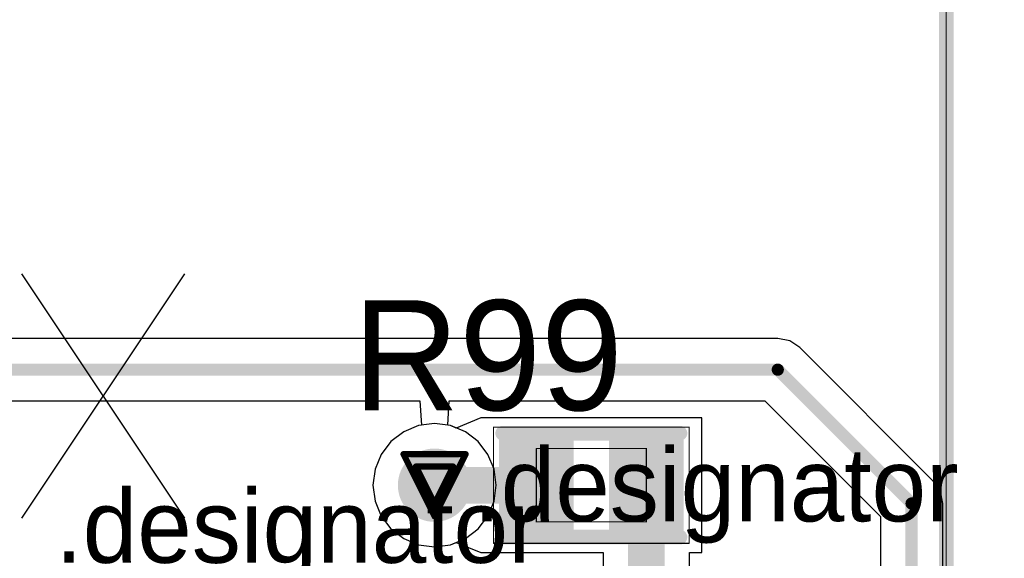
# Model space of a CAD drawing. Header units: millimetres. Extents: x 138 to 555, y 26 to 334.
# Tile 182 of 256: x 209.24 to 217.3, y 176.33 to 180.74. Entities that reach past the tile are written whole.
import ezdxf

# ---------------------------------------------------------------- set-up
doc = ezdxf.new("R2010")
doc.units = ezdxf.units.MM
for name, color, linetype in [('BottomLayer', 5, 'Continuous'), ('DrillDrawing', 1, 'Continuous'), ('Mechanical20', 56, 'Continuous'), ('Mechanical27', 56, 'Continuous'), ('MidLayer1', 16, 'Continuous'), ('MidLayer2', 76, 'Continuous'), ('MidLayer3', 90, 'Continuous'), ('MidLayer4', 156, 'Continuous'), ('MultiLayer', 9, 'Continuous'), ('TopLayer', 1, 'Continuous'), ('TopOverlay', 2, 'Continuous'), ('TopPaste', 8, 'Continuous'), ('TopSolder', 216, 'Continuous'), ('ViaHoleLayer', 16, 'Continuous')]:
    doc.layers.add(name, color=color, linetype=linetype)

# ---------------------------------------------------------------- blocks, each defined once
blk = doc.blocks.new('R0402_649')
at = {"layer": 'Mechanical20', "const_width": 0.01}
for points in [[(-0.8, 0.475), (-0.8, -0.475)], [(0.8, 0.475), (-0.8, 0.475)], [(0.8, 0.475), (0.8, -0.475)], [(0.8, -0.475), (-0.8, -0.475)]]:
    blk.add_lwpolyline(points, dxfattribs=at)
at = {"layer": 'Mechanical20', "const_width": 0.005}
for points in [[(-0.8025, 0.475, 1), (-0.7975, 0.475, 1)], [(-0.8025, 0.475, 1), (-0.7975, 0.475, 1)], [(0.7975, 0.475, 1), (0.8025, 0.475, 1)], [(0.7975, 0.475, 1), (0.8025, 0.475, 1)], [(-0.8025, -0.475, 1), (-0.7975, -0.475, 1)], [(-0.8025, -0.475, 1), (-0.7975, -0.475, 1)], [(0.7975, -0.475, 1), (0.8025, -0.475, 1)], [(0.7975, -0.475, 1), (0.8025, -0.475, 1)]]:
    blk.add_lwpolyline(points, format="xyb", close=True, dxfattribs=at)
at = {"layer": 'Mechanical27', "const_width": 0.01}
for points in [[(-0.45, 0.3), (-0.45, -0.3)], [(0.45, 0.3), (-0.45, 0.3)], [(0.45, 0.3), (0.45, -0.3)], [(0.45, -0.3), (-0.45, -0.3)]]:
    blk.add_lwpolyline(points, dxfattribs=at)
at = {"layer": 'Mechanical27', "const_width": 0.005}
for points in [[(-0.4525, 0.3, 1), (-0.4475, 0.3, 1)], [(-0.4525, 0.3, 1), (-0.4475, 0.3, 1)], [(0.4475, 0.3, 1), (0.4525, 0.3, 1)], [(0.4475, 0.3, 1), (0.4525, 0.3, 1)], [(-0.4525, -0.3, 1), (-0.4475, -0.3, 1)], [(-0.4525, -0.3, 1), (-0.4475, -0.3, 1)], [(0.4475, -0.3, 1), (0.4525, -0.3, 1)], [(0.4475, -0.3, 1), (0.4525, -0.3, 1)]]:
    blk.add_lwpolyline(points, format="xyb", close=True, dxfattribs=at)
at = {"layer": 'TopLayer'}
for points in [[(-0.195, -0.35), (-0.195, 0.35), (-0.705, -0.35), (-0.705, 0.35)], [(0.705, -0.35), (0.705, 0.35), (0.195, -0.35), (0.195, 0.35)]]:
    blk.add_solid(points, dxfattribs=at)
at = {"layer": 'TopOverlay', "const_width": 0.12}
for points in [[(0.7, 0.425), (-0.725, 0.425)], [(0.725, -0.425), (-0.725, -0.425)]]:
    blk.add_lwpolyline(points, dxfattribs=at)
at = {"layer": 'TopOverlay', "const_width": 0.06}
for points in [[(-0.755, 0.425, 1), (-0.695, 0.425, 1)], [(0.67, 0.425, 1), (0.73, 0.425, 1)], [(-0.755, -0.425, 1), (-0.695, -0.425, 1)], [(0.695, -0.425, 1), (0.755, -0.425, 1)]]:
    blk.add_lwpolyline(points, format="xyb", close=True, dxfattribs=at)
at = {"layer": 'TopPaste'}
for points in [[(-0.195, -0.35), (-0.195, 0.35), (-0.705, -0.35), (-0.705, 0.35)], [(0.705, -0.35), (0.705, 0.35), (0.195, -0.35), (0.195, 0.35)]]:
    blk.add_solid(points, dxfattribs=at)
at = {"layer": 'TopSolder'}
for points in [[(-0.145, -0.4), (-0.145, 0.4), (-0.755, -0.4), (-0.755, 0.4)], [(0.755, -0.4), (0.755, 0.4), (0.145, -0.4), (0.145, 0.4)]]:
    blk.add_solid(points, dxfattribs=at)
blk = doc.blocks.new('MOD_MB1263_943')
at = {"layer": 'Mechanical27', "const_width": 0.01}
blk.add_lwpolyline([(65, -8), (-55, -8)], dxfattribs=at)
at = {"layer": 'TopOverlay', "const_width": 0.12}
blk.add_lwpolyline([(65, -8), (-55, -8)], dxfattribs=at)

msp = doc.modelspace()

# ---------------------------------------------------------------- linework, layer by layer
at = {"layer": 'BottomLayer'}
for p, q in [((215.4427, 178.1278), (207.842, 178.1278)), ((215.5402, 178.1084), (215.4427, 178.1278)), ((215.6229, 178.0532), (215.5402, 178.1084)), ((216.7176, 176.9585), (215.6229, 178.0532)), ((207.9476, 177.618), (212.5144, 177.618)), ((212.5144, 177.618), (212.5275, 177.418)), ((212.7424, 177.418), (212.7555, 177.618)), ((212.7555, 177.618), (215.3371, 177.618)), ((215.3371, 177.618), (216.2825, 176.6727)), ((212.5044, 177.415), (212.3828, 177.3646)), ((212.5275, 177.418), (212.5044, 177.415)), ((212.7655, 177.415), (212.7424, 177.418)), ((212.8871, 177.3646), (212.7655, 177.415)), ((212.3828, 177.3646), (212.2783, 177.2845)), ((212.9915, 177.2845), (212.8871, 177.3646)), ((212.2783, 177.2845), (212.1982, 177.18)), ((213.0717, 177.18), (212.9915, 177.2845)), ((212.1982, 177.18), (212.1478, 177.0584)), ((213.1221, 177.0584), (213.0717, 177.18)), ((212.1478, 177.0584), (212.1306, 176.9279)), ((213.1393, 176.9279), (213.1221, 177.0584)), ((212.1306, 176.9279), (212.1478, 176.7973)), ((213.1221, 176.7973), (213.1393, 176.9279)), ((216.7729, 176.8758), (216.7176, 176.9585)), ((216.7923, 176.7783), (216.7729, 176.8758)), ((212.1478, 176.7973), (212.1982, 176.6757)), ((213.0717, 176.6757), (213.1221, 176.7973)), ((216.7923, 173.927), (216.7923, 176.7783)), ((212.1982, 176.6757), (212.2783, 176.5713)), ((212.9915, 176.5713), (213.0717, 176.6757)), ((216.2825, 176.6727), (216.2825, 173.8214)), ((212.2783, 176.5713), (212.3828, 176.4911)), ((212.8871, 176.4911), (212.9915, 176.5713)), ((212.3828, 176.4911), (212.5044, 176.4407)), ((212.7655, 176.4407), (212.8871, 176.4911)), ((212.5044, 176.4407), (212.6349, 176.4235)), ((212.6349, 176.4235), (212.7655, 176.4407))]:
    msp.add_line(p, q, dxfattribs=at)
at = {"layer": 'BottomLayer', "const_width": 0.1}
for points in [[(207.842, 177.8729), (215.4427, 177.8729)], [(215.4427, 177.8729), (216.5374, 176.7783)], [(216.5374, 173.8214), (216.5374, 176.7783)]]:
    msp.add_lwpolyline(points, dxfattribs=at)
at = {"layer": 'BottomLayer'}
for points, const_width in [([(215.4177, 177.8729, 1), (215.4677, 177.8729, 1)], 0.05), ([(215.4177, 177.8729, 1), (215.4677, 177.8729, 1)], 0.05), ([(212.4849, 176.9279, 1), (212.7849, 176.9279, 1)], 0.3), ([(216.5124, 176.7783, 1), (216.5624, 176.7783, 1)], 0.05), ([(216.5124, 176.7783, 1), (216.5624, 176.7783, 1)], 0.05)]:
    msp.add_lwpolyline(points, format="xyb", close=True, dxfattribs=dict(at, const_width=const_width))
at = {"layer": 'DrillDrawing', "const_width": 0.0508}
for points in [[(212.3809, 177.1819), (212.8889, 177.1819)], [(212.3809, 177.1819), (212.6349, 176.6739)], [(212.6349, 176.6739), (212.8889, 177.1819)], [(212.4825, 177.0803), (212.7873, 177.0803)], [(212.4825, 177.0803), (212.6349, 176.7755)], [(212.6349, 176.7755), (212.7873, 177.0803)]]:
    msp.add_lwpolyline(points, dxfattribs=at)
at = {"layer": 'DrillDrawing', "const_width": 0.0254}
for points in [[(212.3682, 177.1819, 1), (212.3936, 177.1819, 1)], [(212.3682, 177.1819, 1), (212.3936, 177.1819, 1)], [(212.8762, 177.1819, 1), (212.9016, 177.1819, 1)], [(212.8762, 177.1819, 1), (212.9016, 177.1819, 1)], [(212.4698, 177.0803, 1), (212.4952, 177.0803, 1)], [(212.4698, 177.0803, 1), (212.4952, 177.0803, 1)], [(212.7746, 177.0803, 1), (212.8, 177.0803, 1)], [(212.7746, 177.0803, 1), (212.8, 177.0803, 1)], [(212.6222, 176.7755, 1), (212.6476, 176.7755, 1)], [(212.6222, 176.7755, 1), (212.6476, 176.7755, 1)], [(212.6222, 176.6739, 1), (212.6476, 176.6739, 1)], [(212.6222, 176.6739, 1), (212.6476, 176.6739, 1)]]:
    msp.add_lwpolyline(points, format="xyb", close=True, dxfattribs=at)
at = {"layer": 'MidLayer1'}
for p, q in [((212.5044, 177.415), (212.3828, 177.3646)), ((212.6349, 177.4322), (212.5044, 177.415)), ((212.7655, 177.415), (212.6349, 177.4322)), ((212.8871, 177.3646), (212.7655, 177.415)), ((212.3828, 177.3646), (212.2783, 177.2845)), ((212.9915, 177.2845), (212.8871, 177.3646)), ((212.2783, 177.2845), (212.1982, 177.18)), ((213.0717, 177.18), (212.9915, 177.2845)), ((212.1982, 177.18), (212.1478, 177.0584)), ((213.1221, 177.0584), (213.0717, 177.18)), ((212.1478, 177.0584), (212.1306, 176.9279)), ((213.1393, 176.9279), (213.1221, 177.0584)), ((212.1306, 176.9279), (212.1478, 176.7973)), ((213.1221, 176.7973), (213.1393, 176.9279)), ((212.1478, 176.7973), (212.1982, 176.6757)), ((213.0717, 176.6757), (213.1221, 176.7973)), ((212.1982, 176.6757), (212.2783, 176.5713)), ((212.9915, 176.5713), (213.0717, 176.6757)), ((212.2783, 176.5713), (212.3828, 176.4911)), ((212.8871, 176.4911), (212.9915, 176.5713)), ((212.3828, 176.4911), (212.5044, 176.4407)), ((212.7655, 176.4407), (212.8871, 176.4911)), ((212.5044, 176.4407), (212.6349, 176.4235)), ((212.6349, 176.4235), (212.7655, 176.4407))]:
    msp.add_line(p, q, dxfattribs=at)
at = {"layer": 'MidLayer1', "const_width": 0.3}
msp.add_lwpolyline([(212.4849, 176.9279, 1), (212.7849, 176.9279, 1)], format="xyb", close=True, dxfattribs=at)
at = {"layer": 'MidLayer2'}
for p, q in [((212.5044, 177.415), (212.3828, 177.3646)), ((212.6349, 177.4322), (212.5044, 177.415)), ((212.7655, 177.415), (212.6349, 177.4322)), ((212.8871, 177.3646), (212.7655, 177.415)), ((212.3828, 177.3646), (212.2783, 177.2845)), ((212.9915, 177.2845), (212.8871, 177.3646)), ((212.2783, 177.2845), (212.1982, 177.18)), ((213.0717, 177.18), (212.9915, 177.2845)), ((212.1982, 177.18), (212.1478, 177.0584)), ((213.1221, 177.0584), (213.0717, 177.18)), ((212.1478, 177.0584), (212.1306, 176.9279)), ((213.1393, 176.9279), (213.1221, 177.0584)), ((212.1306, 176.9279), (212.1478, 176.7973)), ((213.1221, 176.7973), (213.1393, 176.9279)), ((212.1478, 176.7973), (212.1982, 176.6757)), ((213.0717, 176.6757), (213.1221, 176.7973)), ((212.1982, 176.6757), (212.2783, 176.5713)), ((212.9915, 176.5713), (213.0717, 176.6757)), ((212.2783, 176.5713), (212.3828, 176.4911)), ((212.8871, 176.4911), (212.9915, 176.5713)), ((212.3828, 176.4911), (212.5044, 176.4407)), ((212.7655, 176.4407), (212.8871, 176.4911)), ((212.5044, 176.4407), (212.6349, 176.4235)), ((212.6349, 176.4235), (212.7655, 176.4407))]:
    msp.add_line(p, q, dxfattribs=at)
at = {"layer": 'MidLayer2', "const_width": 0.3}
msp.add_lwpolyline([(212.4849, 176.9279, 1), (212.7849, 176.9279, 1)], format="xyb", close=True, dxfattribs=at)
at = {"layer": 'MidLayer3'}
for p, q in [((212.5044, 177.415), (212.3828, 177.3646)), ((212.6349, 177.4322), (212.5044, 177.415)), ((212.7655, 177.415), (212.6349, 177.4322)), ((212.8871, 177.3646), (212.7655, 177.415)), ((212.3828, 177.3646), (212.2783, 177.2845)), ((212.9915, 177.2845), (212.8871, 177.3646)), ((212.2783, 177.2845), (212.1982, 177.18)), ((213.0717, 177.18), (212.9915, 177.2845)), ((212.1982, 177.18), (212.1478, 177.0584)), ((213.1221, 177.0584), (213.0717, 177.18)), ((212.1478, 177.0584), (212.1306, 176.9279)), ((213.1393, 176.9279), (213.1221, 177.0584)), ((212.1306, 176.9279), (212.1478, 176.7973)), ((213.1221, 176.7973), (213.1393, 176.9279)), ((212.1478, 176.7973), (212.1982, 176.6757)), ((213.0717, 176.6757), (213.1221, 176.7973)), ((212.1982, 176.6757), (212.2783, 176.5713)), ((212.9915, 176.5713), (213.0717, 176.6757)), ((212.2783, 176.5713), (212.3828, 176.4911)), ((212.8871, 176.4911), (212.9915, 176.5713)), ((212.3828, 176.4911), (212.5044, 176.4407)), ((212.7655, 176.4407), (212.8871, 176.4911)), ((212.5044, 176.4407), (212.6349, 176.4235)), ((212.6349, 176.4235), (212.7655, 176.4407))]:
    msp.add_line(p, q, dxfattribs=at)
at = {"layer": 'MidLayer3', "const_width": 0.3}
msp.add_lwpolyline([(212.4849, 176.9279, 1), (212.7849, 176.9279, 1)], format="xyb", close=True, dxfattribs=at)
at = {"layer": 'MidLayer4', "const_width": 0.3}
msp.add_lwpolyline([(212.4849, 176.9279, 1), (212.7849, 176.9279, 1)], format="xyb", close=True, dxfattribs=at)
at = {"layer": 'MultiLayer', "const_width": 0.3}
msp.add_lwpolyline([(212.4849, 176.9279, 1), (212.7849, 176.9279, 1)], format="xyb", close=True, dxfattribs=at)
at = {"layer": 'TopLayer'}
for p, q in [((213.0127, 177.4779), (212.8127, 177.3954)), ((213.0127, 177.4779), (213.0127, 177.4779)), ((214.8226, 177.4779), (213.0127, 177.4779)), ((214.8226, 176.3779), (214.8226, 177.4779)), ((212.5044, 177.415), (212.3828, 177.3646)), ((212.6349, 177.4322), (212.5044, 177.415)), ((212.7655, 177.415), (212.6349, 177.4322)), ((212.8127, 177.3954), (212.7655, 177.415)), ((212.3828, 177.3646), (212.2783, 177.2845)), ((212.2783, 177.2845), (212.1982, 177.18)), ((212.1982, 177.18), (212.1478, 177.0584)), ((212.1478, 177.0584), (212.1306, 176.9279)), ((212.1306, 176.9279), (212.1478, 176.7973)), ((212.1478, 176.7973), (212.1982, 176.6757)), ((212.1982, 176.6757), (212.2783, 176.5713)), ((212.2783, 176.5713), (212.3828, 176.4911)), ((212.3828, 176.4911), (212.5044, 176.4407)), ((212.5044, 176.4407), (212.6349, 176.4235)), ((212.6349, 176.4235), (212.7655, 176.4407)), ((212.7655, 176.4407), (212.8127, 176.4603)), ((212.8127, 176.4603), (213.0127, 176.3779)), ((213.0127, 176.3779), (213.0127, 176.3779)), ((213.0127, 176.3779), (214.0146, 176.3779)), ((214.0146, 176.3779), (214.0146, 175.8518)), ((214.7207, 175.8518), (214.7207, 176.3779)), ((214.7207, 176.3779), (214.8226, 176.3779))]:
    msp.add_line(p, q, dxfattribs=at)
for points, const_width in [([(212.4849, 176.9279, 1), (212.7849, 176.9279, 1)], 0.3), ([(212.5599, 176.9279, 1), (212.7099, 176.9279, 1)], 0.15), ([(213.3926, 176.9279, 1), (213.5426, 176.9279, 1)], 0.15), ([(214.2926, 176.9279, 1), (214.4426, 176.9279, 1)], 0.15)]:
    msp.add_lwpolyline(points, format="xyb", close=True, dxfattribs=dict(at, const_width=const_width))
at = {"layer": 'TopLayer', "const_width": 0.3}
for points in [[(212.6349, 176.9279), (213.4676, 176.9279)], [(214.3676, 174.7397), (214.3676, 176.9279)]]:
    msp.add_lwpolyline(points, dxfattribs=at)
at = {"layer": 'TopOverlay'}
for p, q in [((209.2566, 178.657), (210.5896, 176.6574)), ((210.5896, 178.657), (209.2566, 176.6574))]:
    msp.add_line(p, q, dxfattribs=at)
at = {"layer": 'ViaHoleLayer', "const_width": 0.15}
msp.add_lwpolyline([(212.5599, 176.9279, 1), (212.7099, 176.9279, 1)], format="xyb", close=True, dxfattribs=at)

# ---------------------------------------------------------------- block references
for name, p, rotation in [('MOD_MB1263_943', (224.8205, 225.5074), 270), ('R0402_649', (213.9176, 176.9279), 180)]:
    msp.add_blockref(name, p, dxfattribs=dict(rotation=rotation))

# ---------------------------------------------------------------- texts
at = {"layer": 'Mechanical27'}
for p in [(212.9536, 176.6316), (209.5339, 176.2929)]:
    msp.add_text('.designator', height=0.599999, dxfattribs=at).set_placement(p)
at = {"layer": 'TopOverlay'}
msp.add_text('R99', height=0.9, dxfattribs=at).set_placement((211.9676, 177.5412))

doc.saveas('drawing.dxf')
